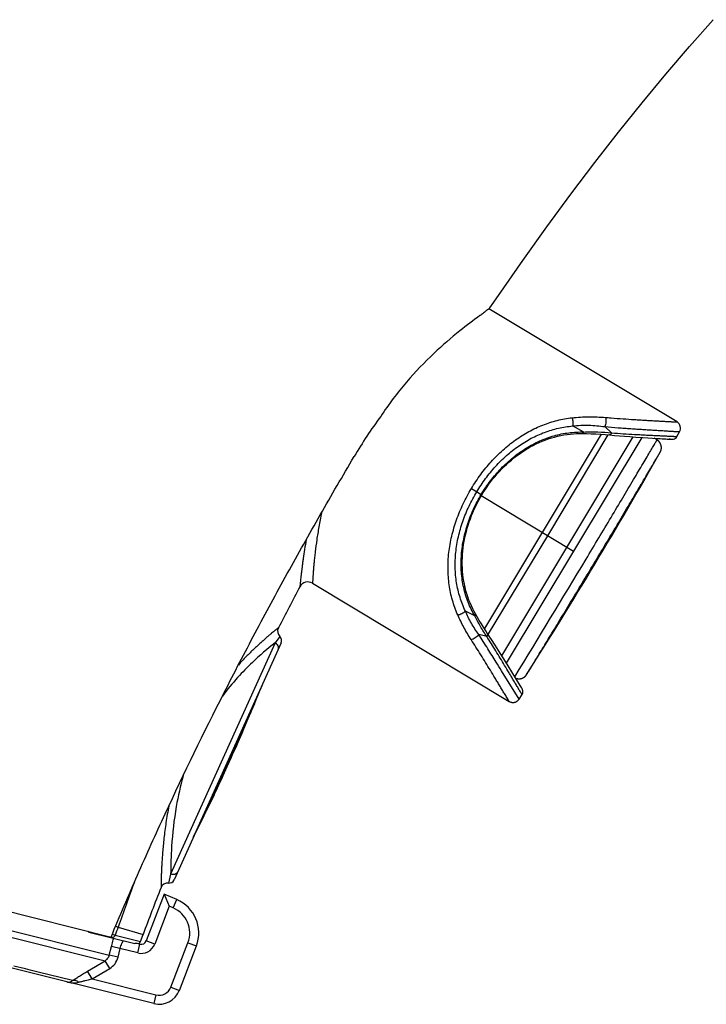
# Model space of a CAD drawing. Header units: millimetres. Extents: x -44 to 730, y -450 to 386.
# Tile 7 of 23: x -6 to 32, y 273 to 327. Entities that reach past the tile are written whole.
import ezdxf

# ---------------------------------------------------------------- set-up
doc = ezdxf.new("R2010")
doc.units = ezdxf.units.MM
doc.header["$LTSCALE"] = 23.1
doc.layers.get('0').update_dxf_attribs({"linetype": 'CONTINUOUS'})

msp = doc.modelspace()

# ---------------------------------------------------------------- linework, layer by layer
at = {"color": 7, "linetype": 'CONTINUOUS'}
for p, q in [((30.279, 304.874), (19.877, 311.124)), ((26.547, 304.159), (26.831, 304.133)), ((26.831, 304.133), (27.105, 304.11)), ((27.105, 304.11), (27.381, 304.087)), ((27.381, 304.087), (27.671, 304.065)), ((27.671, 304.065), (28.002, 304.041)), ((28.002, 304.041), (28.383, 304.016)), ((28.383, 304.016), (29.732, 303.933)), ((29.02, 303.973), (29.345, 303.954)), ((29.345, 303.954), (29.983, 303.918)), ((29.744, 303.932), (29.965, 303.919)), ((29.965, 303.919), (29.99, 303.918)), ((29.986, 303.918), (29.993, 303.917)), ((30.276, 304.071), (30.423, 304.337)), ((29.407, 303.368), (29.408, 303.372)), ((29.408, 303.376), (29.409, 303.38)), ((29.408, 303.372), (29.408, 303.376)), ((29.409, 303.383), (29.41, 303.387)), ((29.409, 303.38), (29.409, 303.383)), ((29.41, 303.391), (29.411, 303.395)), ((29.41, 303.387), (29.41, 303.391)), ((29.411, 303.399), (29.412, 303.403)), ((29.411, 303.395), (29.411, 303.399)), ((29.412, 303.411), (29.413, 303.415)), ((29.412, 303.407), (29.412, 303.411)), ((29.412, 303.403), (29.412, 303.407)), ((29.413, 303.485), (29.413, 303.489)), ((29.414, 303.48), (29.413, 303.485)), ((29.413, 303.426), (29.414, 303.43)), ((29.413, 303.422), (29.413, 303.426)), ((29.414, 303.476), (29.414, 303.48)), ((29.414, 303.472), (29.414, 303.476)), ((29.414, 303.468), (29.414, 303.472)), ((29.414, 303.463), (29.414, 303.468)), ((29.414, 303.459), (29.414, 303.463)), ((29.414, 303.455), (29.414, 303.459)), ((29.414, 303.451), (29.414, 303.455)), ((29.414, 303.446), (29.414, 303.451)), ((29.414, 303.442), (29.414, 303.446)), ((29.414, 303.438), (29.414, 303.442)), ((29.414, 303.434), (29.414, 303.438)), ((29.414, 303.43), (29.414, 303.434)), ((29.349, 303.206), (29.35, 303.208)), ((29.35, 303.208), (29.351, 303.21)), ((29.351, 303.21), (29.352, 303.212)), ((29.352, 303.212), (29.354, 303.215)), ((29.354, 303.215), (29.355, 303.217)), ((29.355, 303.217), (29.356, 303.219)), ((29.356, 303.219), (29.357, 303.221)), ((29.357, 303.221), (29.358, 303.224)), ((29.358, 303.224), (29.36, 303.226)), ((29.36, 303.226), (29.361, 303.229)), ((29.361, 303.229), (29.362, 303.231)), ((29.362, 303.231), (29.364, 303.234)), ((29.364, 303.234), (29.365, 303.237)), ((29.365, 303.237), (29.366, 303.239)), ((29.366, 303.239), (29.368, 303.242)), ((29.368, 303.242), (29.369, 303.245)), ((29.369, 303.245), (29.37, 303.248)), ((29.37, 303.248), (29.372, 303.251)), ((29.372, 303.251), (29.373, 303.254)), ((29.373, 303.254), (29.374, 303.257)), ((29.374, 303.257), (29.376, 303.26)), ((29.376, 303.26), (29.377, 303.263)), ((29.377, 303.263), (29.378, 303.267)), ((29.378, 303.267), (29.379, 303.27)), ((29.379, 303.27), (29.381, 303.273)), ((29.381, 303.273), (29.382, 303.276)), ((29.382, 303.276), (29.383, 303.28)), ((29.383, 303.28), (29.384, 303.283)), ((29.384, 303.283), (29.386, 303.286)), ((29.386, 303.286), (29.387, 303.29)), ((29.387, 303.29), (29.388, 303.293)), ((29.388, 303.293), (29.389, 303.297)), ((29.389, 303.297), (29.39, 303.3)), ((29.39, 303.3), (29.391, 303.304)), ((29.391, 303.304), (29.392, 303.307)), ((29.392, 303.307), (29.394, 303.311)), ((29.394, 303.311), (29.395, 303.314)), ((29.395, 303.314), (29.396, 303.318)), ((29.396, 303.318), (29.397, 303.321)), ((29.397, 303.321), (29.398, 303.325)), ((29.398, 303.329), (29.399, 303.332)), ((29.398, 303.325), (29.398, 303.329)), ((29.401, 303.338), (29.402, 303.342)), ((29.402, 303.345), (29.403, 303.349)), ((29.402, 303.342), (29.402, 303.345)), ((29.403, 303.349), (29.404, 303.353)), ((29.404, 303.353), (29.405, 303.357)), ((29.405, 303.357), (29.406, 303.36)), ((29.406, 303.364), (29.407, 303.368)), ((29.406, 303.36), (29.406, 303.364)), ((10.145, 295.972), (21.008, 289.445)), ((20.024, 292.869), (19.818, 293.184)), ((8.413, 292.685), (2.495, 279.589)), ((20.227, 292.555), (20.024, 292.869)), ((20.414, 292.262), (20.227, 292.555)), ((20.667, 291.86), (20.414, 292.262)), ((20.891, 291.501), (20.667, 291.86)), ((21.203, 290.992), (20.891, 291.501)), ((21.615, 290.316), (21.203, 290.992)), ((21.962, 290.913), (21.964, 290.916)), ((21.964, 290.916), (21.966, 290.92)), ((21.966, 290.92), (21.972, 290.928)), ((6.934, 289.309), (7.281, 290.172)), ((7.337, 290.304), (7.281, 290.172)), ((21.55, 289.57), (21.715, 289.824)), ((21.682, 290.206), (21.615, 290.316)), ((21.715, 290.151), (21.673, 290.22)), ((21.718, 290.146), (21.709, 290.161)), ((6.934, 289.309), (4.051, 282.93)), ((6.744, 288.846), (4.273, 283.379)), ((6.355, 287.925), (6.744, 288.846)), ((6.728, 288.853), (6.744, 288.846)), ((6.256, 287.696), (6.355, 287.925)), ((-44.087, 287.184), (-0.981, 276.436)), ((5.436, 285.853), (5.655, 286.338)), ((5.662, 286.353), (5.655, 286.338)), ((4.708, 284.28), (4.814, 284.505)), ((4.708, 284.28), (4.273, 283.379)), ((1.377, 272.756), (-40.798, 283.272)), ((4.257, 283.386), (4.273, 283.379)), ((4.051, 282.93), (3.633, 282.1)), ((3.571, 281.97), (3.633, 282.1)), ((1.95, 278.797), (0.962, 276.223)), ((2.644, 278.502), (1.95, 278.797)), ((1.95, 278.797), (2.232, 278.134)), ((-2.204, 276.71), (0.334, 276.077)), ((0.638, 276.185), (0.785, 276.579)), ((0.61, 276.039), (0.457, 276.077)), ((2.788, 273.491), (3.73, 275.945))]:
    msp.add_line(p, q, dxfattribs=at)
at = {"color": 9, "linetype": 'CONTINUOUS'}
for p, q in [((26.612, 305.102), (26.641, 305.1)), ((25.127, 304.321), (24.508, 304.653)), ((26.667, 304.276), (26.291, 304.619)), ((26.083, 304.195), (19.637, 293.466)), ((20.857, 291.556), (28.345, 304.018)), ((26.462, 304.166), (23.115, 298.596)), ((24.195, 297.948), (27.862, 304.052)), ((18.919, 301.199), (19.498, 300.852)), ((24.564, 297.726), (19.463, 300.791)), ((23.115, 298.596), (19.855, 293.171)), ((20.6, 291.966), (24.195, 297.948)), ((19.107, 294.165), (18.585, 294.432)), ((19.771, 293.027), (19.327, 293.136)), ((19.842, 293.148), (19.837, 293.14)), ((19.851, 293.164), (19.842, 293.148)), ((19.855, 293.171), (19.851, 293.164)), ((8.082, 292.682), (2.309, 279.907)), ((8.342, 293.029), (8.082, 292.682)), ((21.55, 289.57), (20.582, 291.142)), ((7.281, 290.172), (3.633, 282.1)), ((-42.24, 285.699), (-1.079, 275.437)), ((-42.204, 285.326), (-1.311, 275.13)), ((2.309, 279.907), (2.19, 279.415)), ((2.449, 278.042), (2.644, 278.502)), ((2.232, 278.134), (1.429, 276.044)), ((2.449, 278.042), (2.232, 278.134)), ((-0.732, 277.031), (-0.596, 276.983)), ((-0.596, 276.983), (0.785, 276.579)), ((-1.924, 276.671), (-1.932, 276.642)), ((-1.061, 276.456), (-1.068, 276.427)), ((-0.917, 276.588), (-0.754, 276.536)), ((-0.754, 276.536), (0.638, 276.185)), ((1.429, 276.044), (0.962, 276.223)), ((-1.079, 275.437), (-0.96, 275.915)), ((0.489, 275.554), (-0.96, 275.915)), ((-0.598, 275.317), (-0.479, 275.796)), ((0.489, 275.554), (0.61, 276.039)), ((2.321, 273.67), (3.263, 276.124)), ((3.263, 276.124), (3.73, 275.945)), ((-2.287, 274.55), (-1.311, 275.13)), ((-1.056, 274.703), (-1.311, 275.13)), ((-0.598, 275.317), (-1.079, 275.437)), ((-5.716, 274.676), (-6.345, 274.832)), ((-5.455, 274.611), (-5.716, 274.676)), ((-5.005, 274.499), (-5.455, 274.611)), ((-2.033, 274.122), (-1.056, 274.703)), ((-3.113, 274.027), (-5.005, 274.499)), ((-2.033, 274.122), (-2.287, 274.55)), ((-2.033, 274.122), (1.498, 273.241)), ((2.321, 273.67), (2.788, 273.491)), ((1.498, 273.241), (1.377, 272.756))]:
    msp.add_line(p, q, dxfattribs=at)
at = {"color": 7, "linetype": 'CONTINUOUS'}
for points in [[(19.945, 311.174), (20.408, 311.852), (21.754, 313.788), (23.09, 315.655), (24.417, 317.457), (25.735, 319.195), (27.047, 320.875), (28.356, 322.501), (29.663, 324.076), (30.97, 325.603), (32.279, 327.088)], [(19.498, 300.852), (19.578, 300.982), (19.678, 301.137), (19.782, 301.29), (19.888, 301.44), (19.998, 301.587), (20.112, 301.732), (20.228, 301.873), (20.348, 302.012), (20.47, 302.147), (20.596, 302.279), (20.725, 302.408), (20.857, 302.533), (20.991, 302.655), (21.128, 302.774), (21.269, 302.888), (21.412, 302.999), (21.558, 303.106), (21.707, 303.209), (21.859, 303.308), (22.013, 303.403), (22.171, 303.494), (22.331, 303.58), (22.493, 303.661), (22.658, 303.738), (22.825, 303.81), (22.993, 303.876), (23.164, 303.938), (23.336, 303.994), (23.51, 304.044), (23.684, 304.089), (23.859, 304.128), (24.034, 304.161), (24.208, 304.188), (24.383, 304.209), (24.556, 304.224), (24.729, 304.234), (24.9, 304.238), (25.043, 304.237)], [(25.043, 304.237), (25.272, 304.232), (25.531, 304.224), (25.792, 304.212), (26.053, 304.197), (26.313, 304.179), (26.547, 304.159)], [(29.413, 303.489), (29.413, 303.491), (29.413, 303.494), (29.412, 303.496), (29.412, 303.498), (29.412, 303.5), (29.412, 303.502), (29.412, 303.505), (29.411, 303.507), (29.411, 303.509), (29.411, 303.511), (29.411, 303.514), (29.41, 303.516), (29.41, 303.518), (29.41, 303.52), (29.409, 303.523), (29.409, 303.525), (29.409, 303.527), (29.408, 303.53), (29.408, 303.532), (29.408, 303.534), (29.407, 303.537), (29.407, 303.539), (29.406, 303.541), (29.406, 303.544), (29.406, 303.546), (29.405, 303.549), (29.405, 303.551), (29.404, 303.554), (29.404, 303.556), (29.403, 303.558), (29.402, 303.561), (29.402, 303.564), (29.401, 303.566), (29.401, 303.569), (29.4, 303.571), (29.399, 303.574), (29.399, 303.577), (29.398, 303.58), (29.397, 303.583), (29.396, 303.585), (29.396, 303.588), (29.395, 303.591), (29.394, 303.594), (29.393, 303.598), (29.392, 303.601), (29.391, 303.604), (29.39, 303.607), (29.389, 303.611), (29.388, 303.614), (29.386, 303.618), (29.385, 303.621), (29.384, 303.624), (29.383, 303.628), (29.381, 303.631), (29.38, 303.635), (29.379, 303.638), (29.377, 303.642), (29.376, 303.645), (29.374, 303.649), (29.373, 303.652), (29.371, 303.656), (29.37, 303.659), (29.368, 303.663), (29.367, 303.666), (29.365, 303.67), (29.363, 303.673), (29.361, 303.677), (29.36, 303.68), (29.358, 303.684), (29.356, 303.687), (29.354, 303.691), (29.352, 303.694), (29.35, 303.698), (29.348, 303.701), (29.346, 303.705), (29.344, 303.708), (29.342, 303.712), (29.34, 303.715), (29.338, 303.719), (29.336, 303.722), (29.333, 303.726), (29.331, 303.729), (29.329, 303.733), (29.327, 303.736), (29.324, 303.74), (29.322, 303.743), (29.319, 303.746), (29.317, 303.75), (29.314, 303.753), (29.312, 303.757), (29.309, 303.76), (29.307, 303.763), (29.304, 303.767), (29.301, 303.77), (29.299, 303.773), (29.296, 303.776), (29.293, 303.78), (29.29, 303.783), (29.287, 303.786), (29.285, 303.789), (29.282, 303.792), (29.279, 303.796), (29.276, 303.799), (29.273, 303.802), (29.27, 303.805), (29.266, 303.808), (29.263, 303.811), (29.26, 303.814), (29.257, 303.817), (29.254, 303.82), (29.25, 303.823), (29.247, 303.826), (29.244, 303.829), (29.24, 303.832), (29.237, 303.835), (29.233, 303.838), (29.23, 303.841), (29.226, 303.844), (29.222, 303.847), (29.219, 303.85), (29.215, 303.853), (29.211, 303.856), (29.207, 303.859), (29.203, 303.861), (29.199, 303.864), (29.195, 303.867), (29.191, 303.87), (29.187, 303.872), (29.183, 303.875), (29.178, 303.878), (29.174, 303.881), (29.015, 303.976)], [(29.732, 303.933), (29.736, 303.933), (29.74, 303.933)], [(29.413, 303.415), (29.413, 303.417), (29.413, 303.422)], [(29.399, 303.332), (29.4, 303.334), (29.401, 303.338)], [(19.145, 294.285), (19.076, 294.408), (18.996, 294.561), (18.921, 294.719), (18.85, 294.88), (18.784, 295.045), (18.723, 295.213), (18.667, 295.385), (18.617, 295.559), (18.572, 295.735), (18.533, 295.914), (18.499, 296.094), (18.471, 296.276), (18.449, 296.459), (18.432, 296.642), (18.421, 296.825), (18.415, 297.009), (18.415, 297.193), (18.42, 297.377), (18.43, 297.561), (18.445, 297.744), (18.466, 297.926), (18.491, 298.108), (18.521, 298.289), (18.557, 298.47), (18.597, 298.65), (18.641, 298.829), (18.69, 299.007), (18.744, 299.184), (18.802, 299.36), (18.864, 299.535), (18.931, 299.709), (19.002, 299.881), (19.077, 300.052), (19.157, 300.22), (19.24, 300.388), (19.327, 300.553), (19.419, 300.716), (19.498, 300.852)], [(19.818, 293.184), (19.712, 293.348), (19.592, 293.537), (19.474, 293.727), (19.358, 293.919), (19.244, 294.113), (19.145, 294.285)], [(21.362, 290.732), (21.363, 290.732), (21.367, 290.73), (21.371, 290.729), (21.375, 290.727), (21.38, 290.725), (21.384, 290.724), (21.388, 290.722), (21.392, 290.721), (21.397, 290.72), (21.401, 290.718), (21.405, 290.717), (21.409, 290.716), (21.414, 290.714), (21.418, 290.713), (21.422, 290.712), (21.426, 290.711), (21.431, 290.71), (21.435, 290.709), (21.439, 290.708), (21.443, 290.707), (21.447, 290.706), (21.452, 290.705), (21.456, 290.705), (21.46, 290.704), (21.464, 290.703), (21.468, 290.702), (21.473, 290.702), (21.477, 290.701), (21.481, 290.7), (21.485, 290.7), (21.489, 290.699), (21.493, 290.699), (21.497, 290.698), (21.502, 290.698), (21.506, 290.698), (21.51, 290.697), (21.514, 290.697), (21.518, 290.697), (21.522, 290.697), (21.526, 290.696), (21.53, 290.696), (21.534, 290.696), (21.538, 290.696), (21.542, 290.696), (21.546, 290.696), (21.55, 290.696), (21.554, 290.696), (21.558, 290.696), (21.562, 290.696), (21.566, 290.696), (21.57, 290.696), (21.574, 290.696), (21.578, 290.697), (21.582, 290.697), (21.586, 290.697), (21.59, 290.697), (21.594, 290.698), (21.598, 290.698), (21.601, 290.698), (21.605, 290.699), (21.609, 290.699), (21.613, 290.7), (21.617, 290.7), (21.62, 290.701), (21.624, 290.701), (21.628, 290.702), (21.632, 290.703), (21.635, 290.703), (21.639, 290.704), (21.643, 290.705), (21.647, 290.705), (21.65, 290.706), (21.654, 290.707), (21.658, 290.708), (21.661, 290.708), (21.665, 290.709), (21.668, 290.71), (21.672, 290.711), (21.676, 290.712), (21.679, 290.713), (21.683, 290.714), (21.686, 290.715), (21.69, 290.716), (21.693, 290.717), (21.697, 290.718), (21.7, 290.719), (21.704, 290.72), (21.707, 290.721), (21.71, 290.722), (21.714, 290.724), (21.717, 290.725), (21.72, 290.726), (21.724, 290.727), (21.727, 290.729), (21.73, 290.73), (21.734, 290.731), (21.737, 290.732), (21.74, 290.734), (21.744, 290.735), (21.747, 290.736), (21.75, 290.738), (21.753, 290.739), (21.756, 290.741), (21.759, 290.742), (21.763, 290.744), (21.766, 290.745), (21.769, 290.747), (21.772, 290.748), (21.775, 290.75), (21.778, 290.751), (21.781, 290.753), (21.784, 290.754), (21.787, 290.756), (21.79, 290.757), (21.793, 290.759), (21.796, 290.761), (21.799, 290.762), (21.802, 290.764), (21.804, 290.766), (21.807, 290.767), (21.81, 290.769), (21.813, 290.771), (21.816, 290.773), (21.818, 290.774), (21.821, 290.776), (21.824, 290.778), (21.827, 290.78), (21.829, 290.782), (21.832, 290.783), (21.835, 290.785), (21.837, 290.787), (21.84, 290.789), (21.842, 290.791), (21.845, 290.793), (21.848, 290.795), (21.85, 290.796), (21.853, 290.798), (21.855, 290.8), (21.858, 290.802), (21.86, 290.804), (21.863, 290.806), (21.865, 290.808), (21.867, 290.81), (21.87, 290.812), (21.872, 290.814), (21.874, 290.816), (21.877, 290.818), (21.879, 290.82), (21.881, 290.822), (21.884, 290.824), (21.886, 290.826), (21.888, 290.828), (21.89, 290.83), (21.892, 290.832), (21.894, 290.834), (21.897, 290.836), (21.899, 290.838), (21.901, 290.84), (21.903, 290.842), (21.905, 290.844), (21.907, 290.846), (21.909, 290.848), (21.911, 290.85), (21.913, 290.852), (21.915, 290.854), (21.916, 290.856), (21.918, 290.859), (21.92, 290.861), (21.922, 290.863), (21.924, 290.865), (21.926, 290.867), (21.927, 290.869), (21.929, 290.871), (21.931, 290.873), (21.933, 290.875), (21.934, 290.877), (21.936, 290.879), (21.937, 290.881), (21.939, 290.883), (21.941, 290.885), (21.942, 290.887), (21.944, 290.889), (21.945, 290.891), (21.947, 290.893), (21.948, 290.894), (21.95, 290.896), (21.951, 290.898), (21.952, 290.9), (21.954, 290.902), (21.955, 290.904), (21.956, 290.906), (21.958, 290.908), (21.959, 290.909), (21.962, 290.913)], [(21.715, 289.824), (21.72, 289.833), (21.73, 289.85), (21.738, 289.867), (21.745, 289.885), (21.752, 289.903), (21.756, 289.922), (21.76, 289.941), (21.762, 289.961), (21.763, 289.98), (21.763, 289.999), (21.762, 290.019), (21.759, 290.038), (21.755, 290.057), (21.75, 290.076), (21.744, 290.094), (21.737, 290.112), (21.728, 290.129), (21.718, 290.146)], [(21.008, 289.445), (21.022, 289.436), (21.044, 289.426), (21.066, 289.416), (21.089, 289.408), (21.112, 289.401), (21.135, 289.395), (21.159, 289.391), (21.183, 289.389), (21.207, 289.388), (21.231, 289.388), (21.255, 289.39), (21.279, 289.393), (21.303, 289.397), (21.326, 289.403), (21.349, 289.411), (21.372, 289.42), (21.394, 289.43), (21.415, 289.441), (21.435, 289.454), (21.455, 289.468), (21.474, 289.483), (21.492, 289.499), (21.509, 289.517), (21.524, 289.535), (21.539, 289.554), (21.55, 289.57)]]:
    msp.add_lwpolyline(points, dxfattribs=at)
for centre, radius, start, end in [((35.204, 289.525), 26.433, 143.6674, 149.438), ((30.073, 304.531), 0.4, 330.9995, 58.999), ((30.013, 304.217), 0.3, 239.001, 330.9999), ((-231.417, 451.534), 300, 327.63204, 330.36796), ((149.706, 220.947), 158.973, 151.91914, 152.84349), ((9.887, 295.543), 0.5, 58.9989, 151.921), ((8.613, 293.324), 0.4, 152.8414, 227.385), ((8.139, 292.809), 0.3, 335.6823, 47.3853), ((-74.607, 322.668), 88.101, 335.64687, 336.61245), ((-74.871, 322.084), 88.102, 334.75137, 335.71698), ((2.221, 279.713), 0.3, 263.981, 335.6818), ((149.033, 221.229), 158.244, 158.52413, 159.52614), ((2.148, 279.017), 0.4, 83.9813, 158.5264), ((1.863, 276.661), 2, 339, 67), ((0.682, 276.331), 0.3, 256, 339), ((0.451, 276.254), 0.2, 287.9294, 339.6785), ((1.667, 273.921), 1.2, 256, 339)]:
    msp.add_arc(centre, radius, start, end, dxfattribs=at)
at = {"color": 9, "linetype": 'CONTINUOUS'}
for centre, radius, start, end in [((32.347, 376.941), 72.067, 265.21183, 265.43587), ((-776.695, 779.284), 935.645, 328.528462, 328.994057), ((2.506, 283.683), 1.732, 73.1376, 73.4887), ((-22.286, 292.603), 26.316, 343.979, 344.1119), ((169.692, 216.513), 180.706, 159.61576, 160.44987), ((1.863, 276.661), 1.5, 339, 67), ((193.996, 207.892), 206.494, 160.45232, 160.5838), ((0.682, 276.331), 0.8, 256, 339), ((-1.564, 275.559), 0.996, 300.6952, 345.9477), ((1.667, 273.921), 0.7, 256, 339)]:
    msp.add_arc(centre, radius, start, end, dxfattribs=at)
at = {"color": 7, "linetype": 'CONTINUOUS'}
for points, knots in [([(19.391, 310.751), (19.432, 310.783), (19.51, 310.843), (19.619, 310.928), (19.714, 311), (19.784, 311.053), (19.831, 311.089), (19.861, 311.111), (19.886, 311.13), (19.906, 311.145), (19.921, 311.156), (19.93, 311.163), (19.935, 311.167), (19.939, 311.17), (19.942, 311.172), (19.943, 311.173), (19.945, 311.174), (19.945, 311.174)], [0, 0, 0, 0, 0.224527, 0.42366, 0.595695, 0.739024, 0.799462, 0.852195, 0.897076, 0.93398, 0.962797, 0.974146, 0.983445, 0.990683, 0.995857, 0.998964, 1, 1, 1, 1]), ([(19.391, 310.751), (19.016, 310.481), (18.144, 309.821), (16.762, 308.624), (15.545, 307.353), (14.588, 306.165), (14.131, 305.519), (13.91, 305.186)], [0, 0, 0, 0, 0.176536, 0.41751, 0.697902, 0.847256, 1, 1, 1, 1]), ([(-0.981, 276.436), (-0.507, 277.582), (0.467, 279.862), (2.508, 284.382), (4.684, 288.841), (6.686, 292.69), (7.858, 294.876), (8.75, 296.508), (9.655, 298.132), (10.878, 300.29), (11.812, 301.898), (12.443, 302.966)], [0, 0, 0, 0, 0.125, 0.25, 0.499991, 0.624993, 0.687494, 0.749995, 0.812496, 0.874998, 1, 1, 1, 1]), ([(-2.204, 276.71), (-2.21, 276.711), (-2.234, 276.721), (-2.253, 276.741), (-2.265, 276.756)], [0, 0, 0, 0, 0.230856, 1, 1, 1, 1]), ([(0.457, 276.077), (0.456, 276.078), (0.453, 276.077), (0.446, 276.077), (0.436, 276.075), (0.423, 276.073), (0.406, 276.071), (0.376, 276.07), (0.351, 276.073), (0.334, 276.077)], [0, 0, 0, 0, 0.028951, 0.082407, 0.161544, 0.268067, 0.404365, 0.573029, 1, 1, 1, 1])]:
    msp.add_open_spline(points, degree=3, knots=knots, dxfattribs=at)
at = {"color": 9, "linetype": 'CONTINUOUS'}
for points, knots in [([(18.919, 301.199), (19.079, 301.464), (19.421, 301.978), (20.003, 302.69), (20.644, 303.332), (21.338, 303.891), (22.077, 304.357), (22.852, 304.721), (23.656, 304.979), (24.206, 305.077), (24.482, 305.108)], [0, 0, 0, 0, 0.131719, 0.26245, 0.391325, 0.517725, 0.641392, 0.762499, 0.881687, 1, 1, 1, 1]), ([(24.482, 305.108), (24.789, 305.142), (25.406, 305.177), (26.024, 305.151), (26.331, 305.125)], [0, 0, 0, 0, 0.500101, 1, 1, 1, 1]), ([(24.482, 305.108), (24.495, 305.072), (24.514, 304.996), (24.529, 304.879), (24.528, 304.763), (24.517, 304.688), (24.508, 304.653)], [0, 0, 0, 0, 0.247113, 0.508938, 0.766122, 1, 1, 1, 1]), ([(26.331, 305.125), (26.342, 305.087), (26.355, 305.002), (26.354, 304.872), (26.334, 304.742), (26.308, 304.658), (26.291, 304.619)], [0, 0, 0, 0, 0.231869, 0.492035, 0.756384, 1, 1, 1, 1]), ([(26.641, 305.1), (26.859, 305.082), (27.286, 305.05), (27.813, 305.016), (28.219, 304.991), (28.51, 304.974), (28.789, 304.958), (29.053, 304.943), (29.302, 304.929), (29.531, 304.916), (29.708, 304.906), (29.838, 304.899), (29.924, 304.894), (30.002, 304.89), (30.072, 304.886), (30.132, 304.882), (30.176, 304.88), (30.207, 304.878), (30.225, 304.877), (30.241, 304.876), (30.254, 304.875), (30.264, 304.875), (30.269, 304.874), (30.273, 304.874), (30.275, 304.874), (30.277, 304.874), (30.278, 304.874), (30.279, 304.874), (30.279, 304.874)], [0, 0, 0, 0, 0.179734, 0.352108, 0.434876, 0.514879, 0.591663, 0.664682, 0.733262, 0.796583, 0.853623, 0.879406, 0.903152, 0.924718, 0.943927, 0.960576, 0.974465, 0.980331, 0.985461, 0.989845, 0.993476, 0.996329, 0.997454, 0.998373, 0.999084, 0.99959, 0.999895, 1, 1, 1, 1]), ([(19.216, 301.021), (19.367, 301.271), (19.69, 301.755), (20.241, 302.426), (20.85, 303.03), (21.511, 303.553), (22.215, 303.985), (22.955, 304.318), (23.721, 304.546), (24.245, 304.628), (24.508, 304.653)], [0, 0, 0, 0, 0.131374, 0.261829, 0.390541, 0.516898, 0.640626, 0.761833, 0.881214, 1, 1, 1, 1]), ([(24.508, 304.653), (24.657, 304.671), (24.956, 304.696), (25.553, 304.702), (25.998, 304.661), (26.291, 304.619)], [0, 0, 0, 0, 0.252326, 0.502727, 1, 1, 1, 1]), ([(26.291, 304.619), (26.534, 304.598), (26.896, 304.569), (27.374, 304.534), (27.722, 304.51), (28.061, 304.487), (28.39, 304.466), (28.706, 304.445), (29.008, 304.426), (29.292, 304.409), (29.516, 304.395), (29.684, 304.384), (29.8, 304.377), (29.909, 304.37), (30.009, 304.364), (30.1, 304.358), (30.181, 304.353), (30.251, 304.348), (30.303, 304.345), (30.338, 304.343), (30.36, 304.341), (30.379, 304.34), (30.394, 304.339), (30.405, 304.338), (30.412, 304.338), (30.416, 304.337), (30.419, 304.337), (30.421, 304.337), (30.422, 304.337), (30.423, 304.337), (30.423, 304.337)], [0, 0, 0, 0, 0.17682, 0.262978, 0.347278, 0.429419, 0.509053, 0.585745, 0.658949, 0.727995, 0.792029, 0.821843, 0.849984, 0.876275, 0.900535, 0.922585, 0.942261, 0.959365, 0.973674, 0.979721, 0.985012, 0.989535, 0.993273, 0.996207, 0.997365, 0.998313, 0.99905, 0.999574, 0.999889, 1, 1, 1, 1]), ([(19.464, 300.872), (19.621, 301.133), (19.962, 301.636), (20.552, 302.323), (21.209, 302.929), (21.923, 303.438), (22.682, 303.841), (23.475, 304.133), (24.294, 304.301), (24.85, 304.328), (25.127, 304.321)], [0, 0, 0, 0, 0.131516, 0.261991, 0.390526, 0.516522, 0.639846, 0.760768, 0.88024, 1, 1, 1, 1]), ([(25.127, 304.321), (25.122, 304.309), (25.112, 304.289), (25.095, 304.265), (25.078, 304.249), (25.061, 304.239), (25.048, 304.237), (25.043, 304.237)], [0, 0, 0, 0, 0.322932, 0.529932, 0.707684, 0.861048, 1, 1, 1, 1]), ([(25.127, 304.321), (25.258, 304.327), (25.518, 304.335), (26.032, 304.33), (26.415, 304.304), (26.667, 304.276)], [0, 0, 0, 0, 0.25519, 0.506452, 1, 1, 1, 1]), ([(26.667, 304.276), (26.663, 304.267), (26.655, 304.25), (26.64, 304.222), (26.621, 304.196), (26.597, 304.174), (26.573, 304.16), (26.555, 304.158), (26.547, 304.159)], [0, 0, 0, 0, 0.167853, 0.32363, 0.532491, 0.711266, 0.863706, 1, 1, 1, 1]), ([(26.667, 304.276), (26.882, 304.259), (27.303, 304.229), (27.825, 304.197), (28.228, 304.175), (28.516, 304.159), (28.793, 304.145), (29.057, 304.132), (29.304, 304.12), (29.533, 304.109), (29.709, 304.101), (29.838, 304.095), (29.924, 304.09), (30.002, 304.086), (30.071, 304.083), (30.13, 304.079), (30.174, 304.077), (30.204, 304.075), (30.223, 304.074), (30.238, 304.074), (30.251, 304.073), (30.26, 304.072), (30.266, 304.072), (30.27, 304.072), (30.272, 304.071), (30.274, 304.071), (30.275, 304.071), (30.276, 304.071), (30.276, 304.071)], [0, 0, 0, 0, 0.178794, 0.350844, 0.433595, 0.513661, 0.590582, 0.66381, 0.732662, 0.79628, 0.853584, 0.879471, 0.903287, 0.924866, 0.944048, 0.960668, 0.97455, 0.980415, 0.985538, 0.98991, 0.99352, 0.99635, 0.997465, 0.998377, 0.999084, 0.999589, 0.999894, 1, 1, 1, 1]), ([(25.259, 297.308), (25.492, 297.695), (25.951, 298.461), (26.626, 299.59), (27.267, 300.666), (27.772, 301.515), (28.143, 302.141), (28.39, 302.558), (28.61, 302.93), (28.798, 303.249), (28.934, 303.478), (29.023, 303.629), (29.074, 303.717), (29.115, 303.786), (29.144, 303.835), (29.162, 303.865), (29.17, 303.878), (29.172, 303.882)], [0, 0, 0, 0, 0.177011, 0.350297, 0.515704, 0.668184, 0.737631, 0.801304, 0.858132, 0.906958, 0.946592, 0.962602, 0.975898, 0.986368, 0.993917, 0.998476, 1, 1, 1, 1]), ([(25.688, 297.051), (25.904, 297.41), (26.331, 298.122), (26.959, 299.173), (27.556, 300.176), (28.106, 301.101), (28.523, 301.806), (28.815, 302.3), (28.993, 302.602), (29.138, 302.848), (29.236, 303.014), (29.295, 303.114), (29.324, 303.165), (29.341, 303.193), (29.349, 303.206)], [0, 0, 0, 0, 0.17573, 0.347912, 0.512578, 0.664861, 0.798458, 0.855767, 0.90519, 0.945462, 0.975345, 0.986046, 0.99377, 1, 1, 1, 1]), ([(18.166, 294.223), (18.05, 294.487), (17.854, 295.031), (17.673, 295.886), (17.609, 296.769), (17.658, 297.67), (17.82, 298.578), (18.087, 299.479), (18.452, 300.361), (18.754, 300.925), (18.919, 301.199)], [0, 0, 0, 0, 0.118427, 0.237482, 0.358353, 0.481814, 0.608128, 0.737071, 0.868004, 1, 1, 1, 1]), ([(18.585, 294.432), (18.471, 294.68), (18.274, 295.192), (18.084, 295.997), (18.006, 296.832), (18.042, 297.685), (18.187, 298.544), (18.434, 299.397), (18.775, 300.23), (19.061, 300.762), (19.216, 301.021)], [0, 0, 0, 0, 0.118926, 0.238154, 0.359084, 0.482577, 0.608847, 0.737645, 0.868324, 1, 1, 1, 1]), ([(19.107, 294.165), (18.966, 294.409), (18.72, 294.917), (18.473, 295.729), (18.35, 296.576), (18.345, 297.447), (18.458, 298.329), (18.685, 299.206), (19.017, 300.062), (19.305, 300.608), (19.464, 300.872)], [0, 0, 0, 0, 0.119939, 0.239404, 0.360229, 0.483444, 0.609381, 0.737908, 0.868419, 1, 1, 1, 1]), ([(10.641, 299.858), (10.587, 299.602), (10.492, 299.104), (10.378, 298.385), (10.305, 297.823), (10.259, 297.41), (10.231, 297.132), (10.208, 296.878), (10.189, 296.652), (10.175, 296.455), (10.165, 296.31), (10.158, 296.21), (10.155, 296.149), (10.152, 296.096), (10.149, 296.053), (10.148, 296.023), (10.146, 296.003), (10.146, 295.992), (10.145, 295.984), (10.145, 295.978), (10.145, 295.974), (10.145, 295.972), (10.145, 295.972)], [0, 0, 0, 0, 0.20085, 0.387543, 0.557015, 0.63416, 0.705551, 0.77062, 0.828772, 0.879387, 0.921854, 0.939852, 0.955604, 0.969045, 0.980119, 0.988782, 0.992198, 0.995, 0.997183, 0.998745, 0.999684, 1, 1, 1, 1]), ([(9.798, 298.379), (9.766, 298.198), (9.708, 297.852), (9.644, 297.428), (9.6, 297.114), (9.571, 296.899), (9.546, 296.7), (9.524, 296.517), (9.505, 296.352), (9.489, 296.207), (9.478, 296.097), (9.47, 296.021), (9.465, 295.971), (9.461, 295.927), (9.457, 295.888), (9.454, 295.856), (9.451, 295.829), (9.449, 295.81), (9.448, 295.798), (9.447, 295.791), (9.447, 295.786), (9.447, 295.782), (9.446, 295.78), (9.446, 295.779), (9.446, 295.779)], [0, 0, 0, 0, 0.209656, 0.401456, 0.489745, 0.572434, 0.649113, 0.719356, 0.782713, 0.838729, 0.887001, 0.908113, 0.927143, 0.944042, 0.958768, 0.971282, 0.981561, 0.98959, 0.992755, 0.995352, 0.997377, 0.998829, 0.999704, 1, 1, 1, 1]), ([(21.972, 290.928), (21.979, 290.941), (21.997, 290.969), (22.028, 291.019), (22.088, 291.118), (22.189, 291.282), (22.338, 291.526), (22.521, 291.825), (22.82, 292.315), (23.247, 293.014), (23.805, 293.933), (24.411, 294.932), (25.043, 295.979), (25.472, 296.691), (25.688, 297.051)], [0, 0, 0, 0, 0.00623, 0.013954, 0.024655, 0.054538, 0.09481, 0.144233, 0.201542, 0.335139, 0.487422, 0.652088, 0.82427, 1, 1, 1, 1]), ([(18.166, 294.223), (18.204, 294.23), (18.282, 294.25), (18.394, 294.297), (18.497, 294.357), (18.558, 294.406), (18.585, 294.432)], [0, 0, 0, 0, 0.245387, 0.507461, 0.765652, 1, 1, 1, 1]), ([(18.902, 292.864), (18.762, 293.081), (18.497, 293.524), (18.27, 293.987), (18.166, 294.223)], [0, 0, 0, 0, 0.500088, 1, 1, 1, 1]), ([(19.327, 293.136), (19.182, 293.338), (18.909, 293.756), (18.684, 294.202), (18.585, 294.432)], [0, 0, 0, 0, 0.49791, 1, 1, 1, 1]), ([(19.107, 294.165), (19.116, 294.176), (19.132, 294.197), (19.147, 294.23), (19.153, 294.26), (19.149, 294.278), (19.145, 294.285)], [0, 0, 0, 0, 0.325848, 0.59652, 0.81535, 1, 1, 1, 1]), ([(19.771, 293.027), (19.65, 293.207), (19.416, 293.58), (19.207, 293.967), (19.107, 294.165)], [0, 0, 0, 0, 0.494888, 1, 1, 1, 1]), ([(8.257, 293.506), (8.257, 293.506), (8.256, 293.506), (8.254, 293.504), (8.251, 293.501), (8.246, 293.497), (8.24, 293.493), (8.229, 293.484), (8.213, 293.471), (8.189, 293.452), (8.159, 293.429), (8.125, 293.401), (8.086, 293.37), (8.042, 293.334), (7.974, 293.279), (7.878, 293.2), (7.75, 293.092), (7.606, 292.97), (7.447, 292.831), (7.276, 292.678), (7.092, 292.51), (6.826, 292.259), (6.472, 291.91), (6.192, 291.614), (6.048, 291.456)], [0, 0, 0, 0, 0.000291, 0.001152, 0.002581, 0.004575, 0.007132, 0.010251, 0.018163, 0.028295, 0.04063, 0.055144, 0.071808, 0.090585, 0.111429, 0.159141, 0.214589, 0.277407, 0.347206, 0.423588, 0.506174, 0.594602, 0.787607, 1, 1, 1, 1]), ([(18.902, 292.864), (18.94, 292.873), (19.02, 292.901), (19.134, 292.963), (19.24, 293.042), (19.301, 293.104), (19.327, 293.136)], [0, 0, 0, 0, 0.232025, 0.492169, 0.756422, 1, 1, 1, 1]), ([(20.582, 291.142), (20.485, 291.298), (20.234, 291.704), (19.819, 292.371), (19.495, 292.878), (19.327, 293.136)], [0, 0, 0, 0, 0.234193, 0.607641, 1, 1, 1, 1]), ([(19.771, 293.027), (19.783, 293.041), (19.804, 293.069), (19.824, 293.113), (19.831, 293.152), (19.824, 293.176), (19.818, 293.184)], [0, 0, 0, 0, 0.325676, 0.598172, 0.817419, 1, 1, 1, 1]), ([(8.082, 292.682), (7.645, 292.342), (6.928, 291.728), (5.959, 290.737), (5.43, 290.094), (5.166, 289.738)], [0, 0, 0, 0, 0.399781, 0.68024, 1, 1, 1, 1]), ([(8.239, 292.3), (8.254, 292.334), (8.27, 292.409), (8.248, 292.523), (8.183, 292.621), (8.118, 292.666), (8.082, 292.682)], [0, 0, 0, 0, 0.243543, 0.490918, 0.743612, 1, 1, 1, 1]), ([(21.008, 289.445), (20.997, 289.462), (20.976, 289.498), (20.932, 289.57), (20.878, 289.659), (20.813, 289.767), (20.727, 289.91), (20.619, 290.089), (20.489, 290.304), (20.359, 290.519), (20.185, 290.805), (19.968, 291.162), (19.705, 291.59), (19.352, 292.159), (19.083, 292.583), (18.902, 292.864)], [0, 0, 0, 0, 0.015625, 0.03125, 0.0625, 0.09375, 0.125, 0.1875, 0.25, 0.3125, 0.375, 0.500001, 0.625001, 0.750001, 1, 1, 1, 1]), ([(21.715, 289.824), (21.705, 289.841), (21.685, 289.874), (21.645, 289.941), (21.595, 290.025), (21.535, 290.126), (21.456, 290.26), (21.356, 290.428), (21.236, 290.629), (21.117, 290.831), (20.957, 291.099), (20.757, 291.434), (20.514, 291.834), (20.188, 292.367), (19.939, 292.764), (19.771, 293.027)], [0, 0, 0, 0, 0.015625, 0.03125, 0.0625, 0.09375, 0.125, 0.1875, 0.25, 0.3125, 0.375001, 0.500001, 0.625001, 0.750001, 1, 1, 1, 1]), ([(3.008, 285.34), (2.848, 284.782), (2.555, 283.487), (2.35, 281.664), (2.311, 280.414), (2.309, 279.907)], [0, 0, 0, 0, 0.317414, 0.723403, 1, 1, 1, 1]), ([(2.209, 283.675), (2.149, 283.367), (2.047, 282.773), (1.952, 282.043), (1.895, 281.498), (1.863, 281.125), (1.837, 280.777), (1.818, 280.458), (1.803, 280.17), (1.793, 279.915), (1.787, 279.723), (1.783, 279.588), (1.781, 279.501), (1.78, 279.424), (1.778, 279.356), (1.777, 279.299), (1.777, 279.251), (1.776, 279.218), (1.776, 279.197), (1.776, 279.185), (1.776, 279.176), (1.776, 279.169), (1.776, 279.165), (1.776, 279.164), (1.776, 279.163)], [0, 0, 0, 0, 0.207443, 0.398338, 0.48653, 0.569301, 0.646194, 0.716743, 0.780485, 0.836956, 0.885681, 0.907004, 0.926237, 0.943332, 0.958241, 0.970921, 0.981337, 0.989468, 0.992672, 0.995299, 0.997348, 0.998816, 0.999701, 1, 1, 1, 1]), ([(2.698, 280.04), (2.683, 280.006), (2.638, 279.945), (2.538, 279.888), (2.422, 279.872), (2.345, 279.891), (2.309, 279.907)], [0, 0, 0, 0, 0.2423, 0.48918, 0.742396, 1, 1, 1, 1]), ([(-0.754, 276.536), (-0.762, 276.513), (-0.785, 276.469), (-0.84, 276.421), (-0.908, 276.396), (-0.956, 276.398), (-0.978, 276.404)], [0, 0, 0, 0, 0.258373, 0.511562, 0.758091, 1, 1, 1, 1]), ([(-0.96, 275.915), (-0.95, 275.955), (-0.911, 276.107), (-0.868, 276.257), (-0.832, 276.368)], [0, 0, 0, 0, 0.259143, 1, 1, 1, 1]), ([(-0.479, 275.796), (-0.467, 275.845), (-0.44, 275.937), (-0.392, 276.062), (-0.349, 276.15), (-0.316, 276.204), (-0.301, 276.225), (-0.293, 276.233)], [0, 0, 0, 0, 0.316666, 0.604168, 0.837868, 0.928697, 1, 1, 1, 1]), ([(-1.311, 275.13), (-1.254, 275.163), (-1.153, 275.252), (-1.095, 275.374), (-1.079, 275.437)], [0, 0, 0, 0, 0.499561, 1, 1, 1, 1]), ([(-3.424, 273.953), (-3.4, 273.947), (-3.349, 273.94), (-3.271, 273.947), (-3.189, 273.975), (-3.138, 274.007), (-3.113, 274.027)], [0, 0, 0, 0, 0.224447, 0.456801, 0.709418, 1, 1, 1, 1]), ([(-3.113, 274.027), (-3.052, 274.069), (-2.923, 274.155), (-2.649, 274.331), (-2.434, 274.462), (-2.287, 274.55)], [0, 0, 0, 0, 0.22796, 0.476388, 1, 1, 1, 1]), ([(-2.773, 273.942), (-2.801, 273.964), (-2.859, 274.001), (-2.949, 274.038), (-3.036, 274.049), (-3.09, 274.037), (-3.113, 274.027)], [0, 0, 0, 0, 0.294542, 0.559081, 0.79203, 1, 1, 1, 1]), ([(-2.773, 273.942), (-2.714, 273.958), (-2.594, 273.99), (-2.348, 274.051), (-2.159, 274.094), (-2.033, 274.122)], [0, 0, 0, 0, 0.23923, 0.489076, 1, 1, 1, 1]), ([(-3.424, 273.953), (-3.318, 273.927), (-3.154, 273.902), (-2.935, 273.908), (-2.826, 273.927), (-2.773, 273.942)], [0, 0, 0, 0, 0.497503, 0.747548, 1, 1, 1, 1])]:
    msp.add_open_spline(points, degree=3, knots=knots, dxfattribs=at)

doc.saveas('drawing.dxf')
